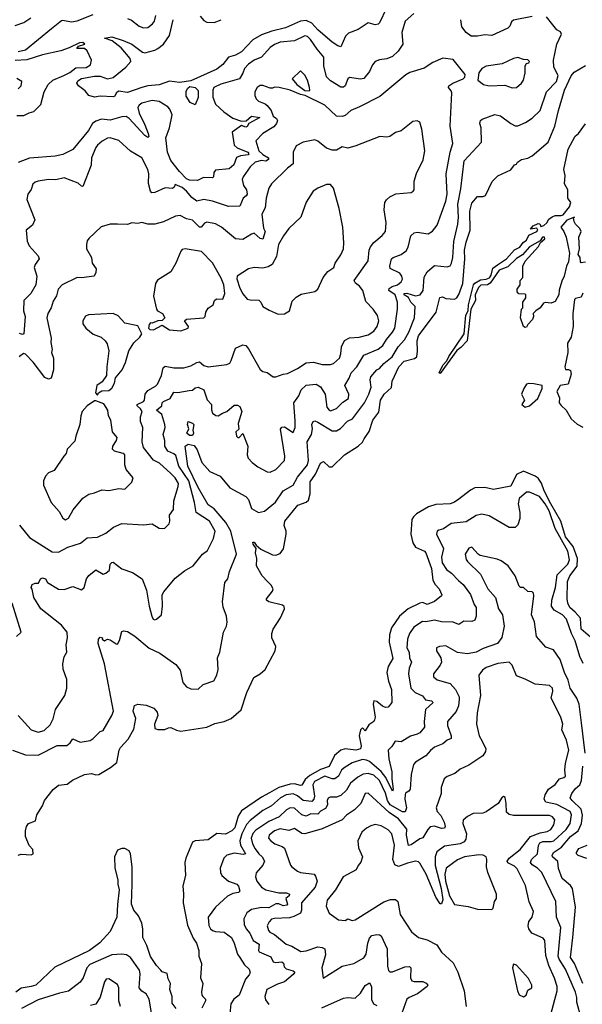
# Model space of a CAD drawing. Extents: x 1690054 to 1842981, y 782881 to 914114.
# Tile 225 of 256: x 1710406 to 1714312, y 872351 to 879185. Entities that reach past the tile are written whole.
import ezdxf

# ---------------------------------------------------------------- set-up
doc = ezdxf.new("R2010")
doc.units = 0

msp = doc.modelspace()

# ---------------------------------------------------------------- linework, layer by layer
at = {"layer": '0CON10XD'}
for points in [[(1712952.2, 879265), (1712905, 879164.2), (1712895, 879154.2), (1712875, 879148.6), (1712825, 879163.3), (1712755, 879116.7), (1712687.9, 879092.1), (1712668.8, 879071.2), (1712635, 878997.5), (1712615, 879002.5), (1712575, 879027.9), (1712475, 879114.1), (1712435, 879159.8), (1712395, 879180.2), (1712355, 879173.8), (1712250.5, 879129.5), (1712155.8, 879104.2), (1712085, 879080), (1712023.6, 879045), (1711945, 878961.9), (1711905, 878938.8), (1711854.8, 878925.2), (1711817.3, 878875), (1711775, 878841.2), (1711595, 878760.4), (1711515, 878750), (1711445, 878757.3), (1711373.6, 878733.6), (1711295.8, 878725.8), (1711255, 878715.3), (1711155, 878679.8), (1711092, 878688), (1711075, 878675.6), (1711066.2, 878655), (1711055, 878650.5), (1710965, 878654.7), (1710925, 878647.6), (1710885, 878659.8), (1710860, 878690), (1710815, 878726.1), (1710802.9, 878745), (1710810.2, 878759.8), (1710835, 878776.7), (1710925, 878793.4), (1710965, 878793.9), (1711015, 878775.2), (1711055, 878782.5), (1711143.6, 878856.4), (1711178.3, 878895), (1711172.2, 878915), (1711110.6, 878990.6), (1711048.4, 879038.4), (1710994.3, 879055.7), (1711045, 879065.3), (1711125, 879040.4), (1711185, 879014.4), (1711258.6, 878958.6), (1711275, 878955.6), (1711345, 878973.2), (1711365, 878984.2), (1711405, 879015.4), (1711445.4, 879075), (1711470.8, 879185)], [(1710375, 879143.5), (1710433.9, 879166.1), (1710482.7, 879197.3)], [(1713143.1, 879226.9), (1713082.9, 879175), (1713059.4, 879095), (1713065.5, 879015), (1713032.9, 878967.1), (1712995, 878928.8), (1712955, 878912.3), (1712903.5, 878906.5), (1712875, 878894.2), (1712855, 878872), (1712834.7, 878825.3), (1712795, 878776.9), (1712772.8, 878772.8), (1712695, 878782.5), (1712685, 878773.8), (1712664.7, 878725.3), (1712655, 878716.5), (1712635, 878715.5), (1712565, 878760.8), (1712535, 878789.3), (1712516.8, 878865), (1712517.3, 878925), (1712470.3, 878980.3), (1712425, 879047.7), (1712405, 879067.9), (1712385, 879073.6), (1712315, 879038.8), (1712215, 879028.1), (1712175, 879012.8), (1712145, 878991.5), (1712085, 878925.5), (1712035, 878903.2), (1711994.8, 878875.2), (1711967.8, 878845), (1711956.1, 878813.9), (1711931.1, 878775), (1711802.4, 878737.6), (1711754.6, 878715), (1711747.1, 878695), (1711747.2, 878647.2), (1711765, 878597.5), (1711824.4, 878545), (1711885, 878500.4), (1711945, 878480), (1711977.8, 878482.2), (1712015, 878516), (1712073.3, 878505), (1711996.4, 878463.6), (1711985, 878442.7), (1711975, 878437.8), (1711945, 878451.6), (1711880.4, 878405), (1711894.4, 878314.4), (1711915.4, 878295), (1711989.7, 878265), (1711996.4, 878255), (1711993.3, 878246.7), (1711939.9, 878240.1), (1711912.2, 878227.8), (1711893.5, 878176.5), (1711860.5, 878149.5), (1711765, 878140.6), (1711754.7, 878125.3), (1711752.5, 878095), (1711745, 878087.5), (1711681.1, 878088.9), (1711641.2, 878068.8), (1711585, 878070), (1711565, 878080.4), (1711515, 878130.7), (1711455, 878207.6), (1711431.3, 878265), (1711421.3, 878365), (1711447, 878435), (1711463.6, 878525), (1711449, 878565), (1711435, 878580.6), (1711375, 878618), (1711325, 878623.6), (1711255, 878604.6), (1711235, 878591.1), (1711225.4, 878575), (1711236, 878535), (1711275.3, 878455.3), (1711297.3, 878395), (1711301.4, 878375), (1711295, 878367.5), (1711275, 878380.4), (1711165, 878499.5), (1711145, 878512.6), (1711115, 878511.6), (1711035, 878487.3), (1710974.4, 878494.4), (1710935, 878480.8), (1710910.4, 878465), (1710883.4, 878415), (1710775, 878283.5), (1710705, 878248.2), (1710653.2, 878236.8), (1710475, 878223.4), (1710395, 878194.2)], [(1710395, 878963.6), (1710445, 878975.5), (1710627.2, 879122.8), (1710695, 879178.8), (1710705, 879182.1), (1710765, 879169.1), (1710805, 879177.5), (1710915, 879221.8)], [(1711155, 879192.5), (1711181.3, 879181.3), (1711235, 879140), (1711265, 879128.5), (1711295, 879131.1), (1711327.3, 879155), (1711341.5, 879175), (1711352, 879215)], [(1711658.8, 879208.8), (1711685, 879178.2), (1711705, 879168), (1711755, 879166.4), (1711805.6, 879185)], [(1713965, 879208.1), (1713835, 879181.1), (1713821.1, 879168.9), (1713809.2, 879140.8), (1713795, 879125.7), (1713685, 879074.5), (1713635, 879080.5), (1713585, 879070.6), (1713541.3, 879071.3), (1713506, 879096), (1713475.6, 879135), (1713470, 879185)], [(1714108.1, 879148.1), (1714063.3, 879205)], [(1710356.7, 874115), (1710445, 874083.1), (1710535, 874080), (1710665, 874146.8), (1710732.6, 874147.4), (1710755.8, 874165), (1710775, 874194.4), (1710825, 874170.8), (1710895, 874182.5), (1710916.9, 874195), (1710963.8, 874245), (1710985, 874252.5), (1711046.1, 874355), (1711056.2, 874385), (1710995.3, 874715), (1710951.1, 874855), (1710953.8, 874886.2), (1710965, 874898.8), (1710980, 874895), (1710977.5, 874885), (1710995, 874873.8), (1711016.1, 874886.1), (1711035, 874881.4), (1711075, 874852), (1711085, 874851.2), (1711098.6, 874875), (1711115, 874937.5), (1711126.4, 874943.6), (1711155, 874938.6), (1711205, 874906.7), (1711305, 874823.1), (1711378.4, 874788.4), (1711490.5, 874710.5), (1711519.1, 874669.1), (1711538.9, 874585), (1711565, 874554.2), (1711595, 874540), (1711645, 874539.2), (1711680.3, 874569.7), (1711753, 874597), (1711774.2, 874635), (1711784.2, 874675), (1711778.9, 874755), (1711795.6, 874795), (1711820, 874935), (1711840.8, 874975), (1711846.8, 875003.2), (1711841.9, 875045), (1711817.6, 875107.6), (1711813.1, 875145), (1711830.9, 875279.1), (1711850.8, 875305), (1711862.5, 875355), (1711911.3, 875475), (1711871.9, 875635), (1711836.9, 875695), (1711785, 875758.7), (1711755, 875790.7), (1711715, 875817.9), (1711645, 875938.8), (1711572.7, 876085), (1711555.8, 876225), (1711575, 876239.8), (1711618.4, 876228.4), (1711639.1, 876199.1), (1711671.3, 876111.3), (1711725, 876050), (1711797.4, 876017.4), (1711865, 875935.7), (1711975.6, 875875.6), (1711994, 875855), (1712015, 875792), (1712065, 875763.8), (1712105.5, 875774.5), (1712183, 875837), (1712235.8, 875915), (1712304.8, 875955.2), (1712335, 876008.8), (1712404.1, 876095.9), (1712411.3, 876125), (1712401.8, 876255), (1712433.1, 876305), (1712438.9, 876345), (1712434.6, 876375.4), (1712443.6, 876396.4), (1712455, 876400), (1712475, 876391.5), (1712575, 876330.3), (1712605, 876331.8), (1712633.5, 876346.5), (1712681, 876399), (1712716.5, 876415), (1712800.9, 876525), (1712830, 876585), (1712845.9, 876635), (1712839.7, 876685), (1712843.3, 876706.7), (1712886.2, 876753.8), (1712905, 876764.8), (1712935, 876799.3), (1712992.8, 876845), (1713034.7, 876915), (1713077.3, 876962.7), (1713107.1, 877015), (1713147.2, 877115), (1713152.1, 877195), (1713121, 877225), (1713106, 877256), (1713076.4, 877275), (1713074.6, 877285.4), (1713093.5, 877286.5), (1713155, 877268.4), (1713187.1, 877275), (1713207.9, 877305), (1713215, 877397.5), (1713235, 877434.2), (1713285, 877478.2), (1713375, 877468.9), (1713395, 877477.5), (1713404.1, 877495.9), (1713412.3, 877535), (1713419.4, 877645), (1713449, 877765), (1713453.4, 877815), (1713447.2, 877905), (1713469.1, 878010.9), (1713493.1, 878205), (1713612.2, 878335), (1713610, 878435), (1713601.2, 878465), (1713606.2, 878485), (1713617.5, 878495), (1713705, 878525.7), (1713745, 878516.5), (1713815, 878463.6), (1713845, 878448.8), (1713865, 878449.3), (1713918.2, 878471.8), (1713965, 878500.5), (1714019.5, 878555), (1714064.7, 878685), (1714133.1, 878755), (1714145, 878796.7), (1714115.2, 878855), (1714111.8, 878905), (1714135.4, 879014.6), (1714168, 879085), (1714161.7, 879101.7), (1714135, 879115.6), (1714108.1, 879148.1)], [(1710385, 878520), (1710435, 878519.4), (1710471.3, 878538.7), (1710505, 878548.1), (1710553.4, 878596.6), (1710575.8, 878685), (1710604.1, 878735.9), (1710635, 878765.3), (1710711.7, 878798.3), (1710755, 878819.1), (1710795, 878850.5), (1710868.1, 878851.9), (1710897.3, 878872.7), (1710904.3, 878905), (1710875, 878968.5), (1710855, 878986), (1710802.5, 878985), (1710815, 879000), (1710857.5, 879015), (1710845, 879026.9), (1710820, 879025), (1710750.3, 878989.7), (1710690.9, 878969.1), (1710565, 878941.1), (1710455, 878906.5), (1710375, 878902.6)], [(1710394.2, 874355), (1710485, 874256.8), (1710535, 874240), (1710575, 874252.3), (1710618.3, 874291.7), (1710638.1, 874331.9), (1710653.7, 874396.3), (1710718.8, 874495), (1710733.8, 874545), (1710733.8, 874605), (1710707.3, 874677.3), (1710704.2, 874714.2), (1710715, 874763.3), (1710734.2, 874795), (1710727.5, 874845), (1710738.8, 874895), (1710736.5, 874935), (1710695, 874983.6), (1710552.3, 875095), (1710503.3, 875175), (1710492.1, 875232.1), (1710486, 875245), (1710492, 875265), (1710513, 875273), (1710537, 875273), (1710551.2, 875305), (1710565, 875312), (1710585.7, 875305), (1710598.3, 875278.3), (1710675, 875233.5), (1710715, 875229.4), (1710775, 875250), (1710835, 875227.3), (1710854, 875245), (1710869.1, 875305), (1710885, 875327.5), (1710935, 875365.8), (1710985, 875337.5), (1711005, 875342.5), (1711030, 875365), (1711035, 875406.2), (1711045, 875418.6), (1711055, 875420), (1711115, 875373.1), (1711188.9, 875348.9), (1711256.7, 875305), (1711286.7, 875225), (1711304.1, 875114.1), (1711322.2, 875045), (1711333.3, 875025), (1711345, 875020), (1711356.8, 875023.2), (1711390, 875055), (1711397.5, 875115), (1711396.1, 875193.9), (1711405.8, 875214.2), (1711485, 875308), (1711550.9, 875359.1), (1711610, 875395), (1711675.4, 875474.6), (1711710, 875500), (1711752, 875585), (1711763.2, 875635), (1711723.6, 875705), (1711631.2, 875765), (1711619.1, 875835), (1711579.6, 875985), (1711511.7, 876085), (1711489.1, 876159.1), (1711475, 876172.7), (1711435, 876190.9), (1711413.6, 876225), (1711414.6, 876265), (1711402.5, 876305), (1711416.4, 876355), (1711414.6, 876375), (1711393.7, 876445), (1711355.7, 876475), (1711392.9, 876505), (1711395.4, 876525), (1711403.9, 876535), (1711450.9, 876555), (1711475, 876600), (1711505, 876597.5), (1711581.4, 876611.4), (1711605, 876614.6), (1711625, 876628.7), (1711645, 876633.3), (1711683.3, 876615), (1711707.2, 876547.2), (1711737.1, 876515), (1711737.3, 876477.3), (1711744.4, 876455), (1711768.2, 876438.2), (1711785, 876435.5), (1711815, 876454.6), (1711845, 876464.7), (1711895, 876510), (1711918.5, 876508.5), (1711935, 876500), (1711947.8, 876465), (1711923.1, 876383.1), (1711926.7, 876343.3), (1711906.7, 876325), (1711911.9, 876295), (1711920, 876285), (1711930, 876285), (1711955, 876312.5), (1711990.5, 876225), (1711986.2, 876165), (1711992.4, 876142.4), (1712020.8, 876110.8), (1712060.4, 876080.4), (1712125, 876047.9), (1712145, 876045.5), (1712185, 876063.5), (1712243.5, 876125), (1712246.4, 876155), (1712217.1, 876342.9), (1712225, 876356), (1712245, 876358), (1712305, 876320), (1712318.8, 876355), (1712318.5, 876401.5), (1712310.4, 876525), (1712344.6, 876575), (1712361.2, 876615), (1712395, 876647.7), (1712465, 876655.6), (1712495, 876636.9), (1712526.9, 876585), (1712539.5, 876495), (1712554.2, 876475), (1712565, 876470), (1712605, 876485.6), (1712649.1, 876530.9), (1712688.2, 876555), (1712691.5, 876585), (1712662.5, 876645), (1712693.6, 876696.4), (1712707.5, 876735), (1712746.8, 876775), (1712795, 876855.4), (1712895, 876898.8), (1712927.5, 876922.5), (1712951.8, 876965), (1712994.5, 877015.5), (1713011.6, 877045), (1713030, 877175), (1713029.3, 877225), (1713011.8, 877275), (1712969.6, 877305), (1712970.5, 877319.5), (1712992.1, 877332.1), (1713030, 877345), (1713055.6, 877365), (1713064.5, 877385), (1713059.5, 877405), (1713044.4, 877425), (1712978.9, 877458.9), (1712975.5, 877475), (1712988.6, 877525), (1712998.8, 877535), (1713055.7, 877554.3), (1713089.4, 877580.6), (1713103.1, 877605), (1713121.1, 877685), (1713144, 877705), (1713165, 877710), (1713242.2, 877697.8), (1713273, 877717), (1713305, 877758.8), (1713365, 877926.2), (1713373.5, 877975), (1713368, 878115), (1713394.3, 878265.7), (1713412.9, 878325), (1713394.7, 878445), (1713407, 878677), (1713402.2, 878692.2), (1713382.5, 878715), (1713386.2, 878725), (1713413.8, 878745), (1713486.2, 878775), (1713496.7, 878785), (1713500, 878805), (1713415, 878908), (1713345, 878916.7), (1713275, 878888.8), (1713215, 878848.6), (1713115, 878817.5), (1713086.8, 878803.2), (1712907.2, 878652.8), (1712765, 878578.9), (1712704.5, 878555.5), (1712665, 878520), (1712645, 878512.5), (1712605, 878516), (1712525, 878590.5), (1712388.4, 878658.4), (1712354.8, 878664.8), (1712285, 878694.8), (1712206.9, 878713.1), (1712175, 878715.5), (1712160.3, 878709.7)], [(1713825, 878711.4), (1713855, 878714.3), (1713890.8, 878745), (1713903.1, 878765), (1713915.8, 878815), (1713916.2, 878863.8), (1713925, 878880), (1713940, 878885), (1713946.1, 878893.9), (1713935, 878906.7), (1713905, 878907.5), (1713865, 878921.4), (1713835, 878915.4), (1713755, 878878.6), (1713645, 878862.9), (1713615, 878846), (1713593.3, 878815), (1713586, 878765), (1713625.6, 878735.6), (1713665, 878725.6), (1713775, 878731.1), (1713825, 878711.4)], [(1710395, 873386.7), (1710415, 873393.8), (1710485, 873387.5), (1710500, 873395), (1710496.7, 873425), (1710472.7, 873452.7), (1710446.2, 873515), (1710446.2, 873555), (1710454.1, 873585.9), (1710467.5, 873605), (1710516, 873624), (1710524.2, 873665.8), (1710565, 873727.5), (1710578, 873765), (1710638.2, 873841.8), (1710675, 873872.2), (1710735, 873878), (1710772.8, 873907.2), (1710855, 873946.9), (1710905, 873952.5), (1710935, 873944.3), (1710955, 873945.7), (1711036.2, 873995), (1711079.8, 874030.2), (1711095.9, 874114.1), (1711105.8, 874134.2), (1711158, 874192), (1711199.3, 874260.7), (1711212.9, 874335), (1711193.5, 874385), (1711204.1, 874425.9), (1711225, 874433.3), (1711285, 874426.9), (1711336.3, 874406.3), (1711359.3, 874379.3), (1711365.4, 874355.4), (1711342.9, 874295), (1711345, 874266.2), (1711365, 874258.1), (1711412.7, 874257.3), (1711440, 874270), (1711455, 874271.9), (1711495, 874252.7), (1711525, 874246.3), (1711705, 874274.1), (1711760.9, 874299.1), (1711825, 874313.5), (1711875, 874334.5), (1711942.9, 874395), (1711982.9, 874515), (1712031.7, 874618.3), (1712076.2, 874645), (1712111.2, 874675), (1712180.6, 874805), (1712184.4, 874835), (1712157.1, 874895), (1712155.6, 874925), (1712166.7, 874955), (1712216.5, 875033.5), (1712244.2, 875095), (1712242, 875112), (1712231.2, 875121.2), (1712136.7, 875145), (1712118.8, 875155), (1712118.8, 875165), (1712161.5, 875218.5), (1712166.4, 875235), (1712151.2, 875261.2), (1712126.9, 875285), (1712090.5, 875325), (1712049.4, 875395), (1712052.9, 875445), (1712042.5, 875485), (1712046.7, 875515), (1712026.7, 875545), (1712025, 875557.5), (1712035, 875558.8), (1712047.7, 875537.7), (1712080.9, 875510.9), (1712160.4, 875470.4), (1712185, 875467.3), (1712215, 875478.9), (1712236.6, 875513.4), (1712255.7, 875615), (1712256.4, 875635), (1712242, 875675), (1712246.8, 875703.2), (1712336.2, 875815), (1712394.1, 875835.9), (1712410.5, 875849.5), (1712422.1, 875895), (1712423.1, 875976.9), (1712459.4, 876030.6), (1712495, 876107.1), (1712515, 876117.8), (1712555, 876081.5), (1712575, 876081.8), (1712660.9, 876165), (1712755.3, 876224.7), (1712786.5, 876253.5), (1712798.2, 876275), (1712832.2, 876327.8), (1712858.5, 876405), (1712899.4, 876460.6), (1712910.7, 876545), (1712935.4, 876585), (1712987.1, 876632.9), (1712992.1, 876675), (1713038.8, 876775), (1713075, 876815.8), (1713147.3, 876832.7), (1713163.3, 876845), (1713168.6, 876885), (1713166.2, 876955), (1713175, 876991.1), (1713297.1, 877155), (1713324.2, 877255.8), (1713341.8, 877261.8), (1713365, 877250.5), (1713425, 877244.5), (1713442.2, 877255), (1713455, 877276.9), (1713483.5, 877355), (1713497.1, 877525), (1713494.8, 877585), (1713505, 877640.8), (1713532.6, 877725), (1713531.3, 877855), (1713545, 877912.2), (1713585, 877957.1), (1713625, 877958.1), (1713639.2, 877965), (1713687.4, 878062.6), (1713725, 878100), (1713815, 878143.3), (1713841.7, 878178.3), (1713855, 878182.5), (1713862.5, 878195), (1713890, 878215), (1713935, 878224.2), (1713965, 878240), (1714075, 878334), (1714122.7, 878445), (1714147.3, 878555), (1714188.7, 878695), (1714235.6, 878795), (1714255, 878820.8), (1714335, 878866.2)], [(1712415, 878690), (1712420, 878695), (1712418.8, 878715), (1712404, 878765), (1712385, 878800), (1712355, 878830), (1712297.5, 878775), (1712330, 878735), (1712385, 878694.4), (1712415, 878690)], [(1710395, 878704.3), (1710415.8, 878725), (1710420, 878755), (1710386.5, 878776.5)], [(1712160.3, 878709.7), (1712145, 878708.6), (1712095, 878727.7), (1712075, 878728.8), (1712054.3, 878715), (1712038.1, 878685), (1712038.3, 878658.3), (1712048, 878635), (1712065, 878618.6), (1712111.2, 878601.2), (1712125, 878588.8), (1712150.8, 878555), (1712166, 878515), (1712189.1, 878499.1), (1712195.5, 878485), (1712188.8, 878465), (1712169.9, 878440.1), (1712095, 878394.4), (1712044.4, 878345), (1712066.4, 878275), (1712095, 878248.4), (1712134.5, 878225), (1712132.5, 878215), (1712115, 878202.5), (1712085, 878206.6), (1712040.5, 878195), (1712005, 878163.5), (1711957.5, 878095), (1711950, 878075), (1711960.7, 878035), (1711979.7, 878005), (1711984.5, 877975), (1711978.1, 877961.9), (1711957.2, 877945), (1711935, 877890.8), (1711855, 877887.3), (1711745, 877925.4), (1711685, 877936.8), (1711635, 877925.5), (1711600.7, 877950.7), (1711564.4, 877994.4), (1711535, 878019.3), (1711485, 878041.2), (1711477.5, 878022.5), (1711466.1, 878013.9), (1711415, 878018.9), (1711345, 877984.4), (1711324.1, 877984.1), (1711314.7, 877995), (1711299.1, 878049.1), (1711301.9, 878115), (1711296.5, 878145), (1711255, 878226.2), (1711175, 878272.5), (1711095, 878345.6), (1711035, 878365.5), (1711015, 878362.1), (1710978.1, 878341.9), (1710946.5, 878315), (1710935, 878297.1), (1710905.4, 878225), (1710902.9, 878175), (1710845, 878026.7), (1710835, 878028.8), (1710810.7, 878050.7), (1710715, 878087.6), (1710656.5, 878073.5), (1710605, 878075.5), (1710535, 878063.3), (1710513.3, 878056.7), (1710496.5, 878043.5), (1710485, 878005.7), (1710462.8, 877975), (1710456.5, 877936.5), (1710511.1, 877795), (1710495, 877758.6), (1710450, 877725), (1710456.8, 877646.8), (1710472.5, 877615), (1710534, 877545), (1710542, 877525), (1710513.1, 877485), (1710506.7, 877465), (1710525.4, 877405), (1710516.9, 877345), (1710482, 877285), (1710434.3, 877235), (1710431.1, 877165), (1710444.3, 877125), (1710435.5, 877004.5), (1710425, 876998.9), (1710405, 877007.9)], [(1711625, 878594.4), (1711590.4, 878610.4), (1711560.9, 878655), (1711562.6, 878687.4), (1711571.9, 878708.1), (1711588.2, 878721.8), (1711625, 878715.3), (1711643.9, 878693.9), (1711645.2, 878645), (1711625, 878594.4)], [(1710405, 875677.1), (1710475, 875591.1), (1710594.5, 875514.5), (1710631.7, 875491.7), (1710675, 875490), (1710741.2, 875525), (1710828.8, 875551.2), (1710875, 875588.9), (1710945, 875594.4), (1711005, 875620), (1711056.8, 875663.2), (1711115, 875688.6), (1711265, 875678.1), (1711325, 875685.6), (1711375, 875656.2), (1711395, 875653.3), (1711413.6, 875656.4), (1711444.1, 875685.9), (1711449.2, 875705), (1711446, 875745), (1711474.2, 875785.8), (1711475.7, 875845), (1711506.8, 875945), (1711508, 875965), (1711485, 876004.5), (1711455, 876036), (1711376.6, 876106.6), (1711335, 876128.5), (1711264.6, 876215), (1711255.4, 876255), (1711260, 876355), (1711244.6, 876395), (1711245, 876428), (1711256.2, 876465), (1711244.6, 876485), (1711220.4, 876505), (1711221.8, 876515), (1711265.5, 876535), (1711272.1, 876545), (1711277.9, 876585), (1711295, 876611.5), (1711349.5, 876640.5), (1711363.5, 876655), (1711390.9, 876715), (1711402.4, 876767.6), (1711415, 876780.4), (1711475, 876767.9), (1711545, 876769.4), (1711595, 876782.2), (1711635, 876805.5), (1711655, 876810), (1711685.3, 876785.3), (1711715, 876774.5), (1711845, 876792), (1711865, 876802), (1711875, 876818.8), (1711904.6, 876905.4), (1711955, 876929.2), (1711975, 876924.2), (1711995, 876900), (1712075, 876757.5), (1712095, 876742), (1712125, 876735.8), (1712165, 876705.7), (1712185, 876705.7), (1712234.6, 876725.4), (1712265, 876730), (1712335, 876764.5), (1712396, 876804), (1712445, 876807.5), (1712505, 876792.2), (1712565, 876791.8), (1712585, 876798.8), (1712626.7, 876835), (1712636.2, 876865), (1712640, 876915), (1712661.4, 876958.6), (1712695, 876976.2), (1712762.2, 876982.2), (1712825, 876997.7), (1712865, 877023.8), (1712887.3, 877055), (1712899.3, 877095), (1712890.9, 877130.9), (1712860.5, 877175), (1712808.2, 877228.2), (1712788.6, 877305), (1712765, 877334.3), (1712736.6, 877356.6), (1712729.2, 877375), (1712825, 877512), (1712832.5, 877585), (1712841.7, 877608.3), (1712865, 877638.5), (1712923.6, 877686.4), (1712945.3, 877714.7), (1712949.4, 877775), (1712936.9, 877865), (1712941.9, 877915), (1712952.9, 877935), (1712975, 877955.7), (1713017.3, 877977.3), (1713125, 877986.2), (1713138.8, 877995), (1713145.8, 878005), (1713145.7, 878065), (1713161.7, 878118.3), (1713208, 878212), (1713218.9, 878275), (1713198, 878425), (1713183.8, 878473.8), (1713165, 878483.8), (1713135, 878478), (1713055, 878414.2), (1713015, 878402.5), (1712975, 878374.4), (1712955, 878368.9), (1712906.6, 878373.4), (1712740.6, 878309.4), (1712685, 878293.6), (1712645, 878302.7), (1712605, 878279.6), (1712575, 878280), (1712535, 878293.3), (1712475, 878342.5), (1712455, 878350.8), (1712374.2, 878335.8), (1712325, 878310), (1712305.6, 878264.4), (1712304.4, 878185), (1712265.3, 878154.7), (1712154.7, 878045.3), (1712136.4, 878015), (1712117.8, 877945), (1712111.2, 877878.8), (1712086, 877835), (1712097.6, 877737.6), (1712110.3, 877715), (1712095, 877662.5), (1712075, 877667.1), (1712035, 877702.1), (1712015, 877696.7), (1711955, 877660), (1711905, 877664.4), (1711806, 877746), (1711765, 877767.8), (1711705, 877780), (1711688.3, 877771.7), (1711666.7, 877745), (1711655, 877745.8), (1711605, 877793.9), (1711565, 877802.2), (1711520, 877825), (1711488.7, 877821.3), (1711405, 877781.4), (1711344.4, 877765.6), (1711295, 877765.5), (1711255, 877776.9), (1711225, 877770), (1711185, 877774.4), (1711155, 877762.7), (1711084.4, 877765.6), (1711035, 877766.4), (1710971.7, 877748.3), (1710885, 877666.2), (1710875, 877650), (1710868.6, 877625), (1710870, 877595), (1710903.8, 877535), (1710908.8, 877495), (1710936, 877455), (1710935, 877430), (1710922.5, 877405), (1710835, 877392.9), (1710805, 877396.2), (1710700, 877345), (1710673.1, 877315), (1710662, 877268), (1710638.3, 877231.7), (1710623.3, 877185), (1710600.6, 877145), (1710593.5, 877115), (1710623.6, 876975), (1710622.2, 876945), (1710631.9, 876895), (1710627.5, 876875), (1710641.1, 876835), (1710641.3, 876755), (1710625, 876695.7), (1710605, 876689.5), (1710581.2, 876701.2), (1710499, 876809), (1710445, 876862.9), (1710435, 876867.1), (1710415, 876857.1), (1710401.9, 876845)], [(1714335, 877502.5), (1714305, 877496.7), (1714298.8, 877505), (1714297.1, 877535), (1714282.5, 877555), (1714293.3, 877595), (1714288.1, 877675), (1714304.3, 877715), (1714295.8, 877735.8), (1714265.8, 877765), (1714255.8, 877785), (1714251.7, 877808.3), (1714257.5, 877815), (1714205, 877792.7), (1714163.3, 877745), (1714183.7, 877713.7), (1714199.7, 877675), (1714223.6, 877565), (1714216.4, 877505), (1714202.7, 877475), (1714186.9, 877405), (1714169.8, 877370.2), (1714152.5, 877307.5), (1714150, 877275), (1714125, 877228), (1714095, 877216.7), (1714055, 877222.5), (1714043.6, 877216.4), (1714020, 877185), (1713990, 877165), (1713970, 877145), (1713972.5, 877125), (1713966.7, 877105), (1713935, 877070), (1713925, 877050), (1713915, 877047.5), (1713903.3, 877055), (1713882.5, 877115), (1713890, 877175), (1713900, 877185), (1713900, 877225), (1713920, 877255), (1713920, 877275), (1713915, 877280), (1713871.7, 877281.7), (1713860, 877295), (1713860, 877315), (1713880, 877345), (1713880, 877375), (1713900, 877395), (1713900, 877475), (1713915, 877510), (1714009.3, 877610.7), (1714021.7, 877638.3), (1714052.5, 877665), (1714050, 877675), (1714035, 877676), (1714020, 877650), (1713945, 877607.3), (1713898.2, 877551.8), (1713855, 877526.5), (1713795, 877470), (1713734.7, 877445.3), (1713672.7, 877357.3), (1713655, 877343.5), (1713608.8, 877341.2), (1713591.5, 877325), (1713569.2, 877275), (1713571.5, 877235), (1713539.1, 877175), (1713513.9, 876956.1), (1713469.5, 876910.5), (1713440.2, 876889.8), (1713325, 876728.8), (1713318.8, 876735), (1713343, 876787), (1713371.8, 876818.2), (1713385, 876847.5), (1713492.3, 877005), (1713503.2, 877135), (1713520.4, 877165), (1713522.6, 877205), (1713557.5, 877345), (1713565, 877357.3), (1713605, 877379.5), (1713645, 877382.9), (1713667.8, 877392.2), (1713679.2, 877410.8), (1713690.7, 877459.3), (1713724.2, 877484.2), (1713785.7, 877525), (1713841.7, 877588.3), (1713877.5, 877605), (1713901.1, 877638.9), (1713923.8, 877655), (1713940.7, 877689.3), (1713996.2, 877715), (1714002.5, 877725), (1713997.5, 877737.5), (1713951.7, 877731.7), (1713970, 877755), (1714005, 877770), (1714018.3, 877768.3), (1714025, 877750), (1714045, 877757.5), (1714066.7, 877775), (1714080.7, 877799.3), (1714103.9, 877816.1), (1714124.4, 877825.6), (1714165, 877824.8), (1714179.6, 877830.4), (1714224.2, 877885), (1714233.3, 877915), (1714211.2, 877945), (1714211.1, 878005), (1714189.4, 878045), (1714193.9, 878103.9), (1714183.1, 878145), (1714215, 878286.2), (1714262.7, 878377.3), (1714285.8, 878394.2), (1714335, 878462)], [(1712201.3, 877141.3), (1712245, 877143.8), (1712279.4, 877165), (1712297.6, 877232.4), (1712325, 877260), (1712360.3, 877279.7), (1712455, 877297.5), (1712476.3, 877313.7), (1712512.9, 877395), (1712545, 877437.5), (1712587.5, 877465), (1712595.7, 877495), (1712636.5, 877553.5), (1712653.8, 877595), (1712657.3, 877635), (1712650.7, 877745), (1712624.7, 877875), (1712585, 878016.2), (1712565, 878042), (1712535, 878040), (1712475, 878015.7), (1712443.8, 877995), (1712395, 877917.5), (1712357.3, 877815), (1712274.5, 877735.5), (1712237.5, 877685), (1712203.6, 877623.6), (1712189.2, 877540.8), (1712159.2, 877485), (1712131.1, 877468.9), (1712095, 877459.5), (1712035, 877465.5), (1711993.8, 877456.2), (1711916, 877405), (1711913.1, 877386.9), (1711935, 877321.2), (1711955, 877282.2), (1711985, 877245.8), (1712005, 877239.5), (1712067.3, 877237.3), (1712080.8, 877225), (1712094.5, 877194.5), (1712138.2, 877168.2), (1712201.3, 877141.3)], [(1711525, 877024.4), (1711576.7, 877045), (1711577.5, 877055), (1711550, 877095), (1711565, 877105.7), (1711684.6, 877115.4), (1711694.3, 877125), (1711699.2, 877155), (1711715, 877183.8), (1711748.8, 877205), (1711758.8, 877235), (1711773, 877247), (1711815.5, 877244.5), (1711829.1, 877285), (1711822.3, 877345), (1711805, 877390.9), (1711745, 877496.7), (1711668.8, 877575), (1711555, 877594.3), (1711535, 877588.9), (1711525, 877577.5), (1711490.9, 877495), (1711454.2, 877435), (1711362.9, 877377.1), (1711348, 877355), (1711335.8, 877265), (1711356.2, 877175), (1711362.5, 877165), (1711398, 877145), (1711412.5, 877115), (1711395, 877097.5), (1711365, 877093.8), (1711325, 877077.5), (1711315, 877080), (1711305, 877070), (1711300, 877045), (1711310, 877035), (1711335, 877032), (1711395, 877064), (1711445, 877032), (1711525, 877024.4)], [(1714315, 877287.9), (1714305, 877260), (1714265, 877250.8), (1714257.6, 877242.4), (1714246.3, 877143.7), (1714249.2, 877055), (1714235, 876981.2), (1714209.1, 876940.9), (1714212.4, 876875), (1714190, 876775), (1714195, 876756.2), (1714216.7, 876756.7), (1714229.5, 876749.5), (1714234.2, 876725), (1714214.3, 876655.7), (1714158, 876645), (1714136, 876605), (1714155, 876560), (1714152, 876525), (1714165, 876506), (1714201.4, 876475), (1714235.5, 876415)], [(1710945, 876580), (1710952.5, 876595), (1710975, 876608.8), (1711025, 876611.2), (1711045, 876626.7), (1711065, 876662.5), (1711071.4, 876698.6), (1711118.1, 876755), (1711139.5, 876805), (1711163, 876887), (1711197.7, 876942.3), (1711239.7, 876980.3), (1711253.3, 877005), (1711225, 877060), (1711135, 877077.5), (1711089.1, 877129.1), (1711055, 877145.8), (1710883.8, 877136.2), (1710863.4, 877126.6), (1710844.2, 877095), (1710844.2, 877075), (1710865, 877044.2), (1710915, 877002.9), (1710970.9, 876980.9), (1711000, 876955), (1711013.3, 876935), (1711025.9, 876885.9), (1711010.6, 876775), (1711008.8, 876715), (1710978.3, 876671.7), (1710941.4, 876645), (1710933.3, 876595), (1710945, 876580)], [(1713915, 876496.7), (1713945, 876504), (1714003.7, 876556.3), (1714034, 876625), (1714032.5, 876645), (1713975, 876658.1), (1713940.6, 876659.4), (1713925.8, 876654.2), (1713906, 876625), (1713890.8, 876585), (1713912, 876545), (1713892, 876515), (1713915, 876496.7)], [(1710725, 875712.9), (1710745, 875726.2), (1710777, 875783), (1710845, 875864), (1710885, 875892), (1710925, 875900.6), (1710975, 875922.1), (1711025, 875918.2), (1711095, 875930), (1711135, 875926.4), (1711184.4, 875975), (1711193.1, 876005), (1711145, 876064), (1711136.9, 876095), (1711136.1, 876165), (1711125, 876173.3), (1711065, 876191.1), (1711050, 876205), (1711051.4, 876225), (1711077.8, 876265), (1711081.9, 876285), (1711050.8, 876325), (1711038.2, 876405), (1711022.2, 876435), (1711018.1, 876475), (1710989.1, 876519.1), (1710935, 876540), (1710925, 876540), (1710875, 876503.8), (1710840, 876465), (1710830, 876435), (1710824, 876375), (1710794.6, 876295.4), (1710789.7, 876260.3), (1710736.2, 876205), (1710728, 876175), (1710712, 876155), (1710645, 876056), (1710605, 876038.8), (1710584.2, 876015.8), (1710571.2, 875985), (1710570, 875955), (1710625, 875833.3), (1710680.3, 875770.3), (1710705, 875726), (1710725, 875712.9)], [(1711585, 876299.1), (1711567.1, 876315), (1711580.8, 876345), (1711570.8, 876375), (1711575, 876396.2), (1711606.7, 876385), (1711615.5, 876375.5), (1711608.6, 876335), (1711612.9, 876315), (1711605, 876300), (1711585, 876299.1)], [(1714235.5, 876415), (1714277.6, 876377.6), (1714315.9, 876355.9)], [(1714386, 874886), (1714303.7, 874953.7), (1714300.5, 875030.5), (1714263.1, 875073.1), (1714226.8, 875105), (1714211.1, 875135), (1714206.1, 875166.1), (1714209.6, 875285), (1714224.8, 875325), (1714277.7, 875392.3), (1714279.7, 875445), (1714247.8, 875527.8), (1714196.4, 875595), (1714163.5, 875705), (1714093.2, 875825), (1714048, 875915), (1714029.2, 875969.2), (1714005, 876002.4), (1713985, 876016.9), (1713905, 876050.4), (1713855, 876027.3), (1713815, 875947.5), (1713695, 875924.3), (1713635, 875938.2), (1713565, 875934.7), (1713535, 875919.4), (1713455, 875856.9), (1713424.5, 875835.5), (1713395, 875824.3), (1713295, 875819.7), (1713245, 875802.9), (1713160.8, 875755), (1713139.7, 875735), (1713129.6, 875715), (1713121.1, 875615), (1713134.6, 875555), (1713154.8, 875524.8), (1713215.6, 875495.6), (1713225, 875485.6), (1713265.9, 875375), (1713274, 875294), (1713290.4, 875265), (1713317.9, 875235), (1713336.7, 875193.3), (1713334.2, 875185), (1713285, 875147.1), (1713235, 875126.8), (1713205, 875139.3), (1713185, 875135.3), (1713102.9, 875095), (1713042.9, 875045), (1712988.2, 874965), (1712973.2, 874915), (1712970.7, 874865), (1712997.7, 874752.3), (1712963.7, 874695), (1712955.3, 874655), (1712966.7, 874595), (1712988.4, 874535), (1712990.8, 874445), (1712965, 874413.8), (1712945, 874410.8), (1712925, 874419.4), (1712885, 874452.9), (1712865, 874457.5), (1712861.2, 874435), (1712873.4, 874345), (1712870.3, 874325), (1712864.5, 874315), (1712829, 874291), (1712805, 874250), (1712785, 874270), (1712771.5, 874255), (1712763.1, 874215), (1712777.1, 874145), (1712772, 874125), (1712740, 874115), (1712665.9, 874124.1), (1712634.7, 874115.3), (1712592.5, 874077.5), (1712555, 874002.3), (1712495, 873981.5), (1712420.2, 873939.8), (1712387.5, 873912.5), (1712365, 873873.1), (1712355, 873870), (1712315, 873881.8), (1712285, 873879.3), (1712205, 873856.6), (1712140.7, 873819.3), (1712085, 873789.6), (1711945.5, 873694.5), (1711923.2, 873656.8), (1711898.7, 873575), (1711879.2, 873555), (1711835, 873531.9), (1711774.5, 873535.5), (1711715, 873492.5), (1711625, 873485.6), (1711605, 873476.2), (1711560, 873365), (1711553.1, 873335), (1711556, 873245), (1711537.7, 873172.3), (1711543.3, 873115), (1711540, 873055), (1711570.4, 872900.4), (1711610.3, 872810.3), (1711633.9, 872775), (1711650.8, 872725), (1711650.4, 872685), (1711667.1, 872635), (1711661.2, 872535), (1711678.5, 872495), (1711668.8, 872438.8), (1711670, 872415), (1711677.5, 872405), (1711695, 872386.7), (1711695.5, 872375), (1711670, 872325)], [(1714317.2, 874717.2), (1714296.1, 874765), (1714263.6, 874873.6), (1714238.2, 874925), (1714202.7, 875025), (1714175, 875055.3), (1714116.3, 875086.3), (1714098.2, 875115), (1714100.5, 875155), (1714126.7, 875245), (1714138.3, 875331.7), (1714211.3, 875405), (1714222.4, 875435), (1714212.9, 875495), (1714155.7, 875595.7), (1714124.2, 875654.2), (1714082.5, 875775), (1714055, 875824.3), (1714015, 875875.8), (1713945, 875905.9), (1713925, 875904.6), (1713875, 875861.4), (1713866.9, 875825), (1713877.6, 875765), (1713877.8, 875722.2), (1713865, 875680), (1713845, 875659.4), (1713805, 875660), (1713665, 875742.3), (1713615, 875752.7), (1713575, 875743.1), (1713505, 875700.4), (1713402.7, 875687.3), (1713349.1, 875650.9), (1713315, 875642.5), (1713305, 875633.8), (1713300, 875615), (1713348.5, 875515), (1713334.2, 875455), (1713340, 875415), (1713369.9, 875369.9), (1713404.2, 875344.2), (1713452, 875292), (1713485, 875264.5), (1713535.5, 875195), (1713562.5, 875125), (1713576.5, 875105), (1713576.1, 875045), (1713565, 875017.1), (1713545, 875008.8), (1713490.6, 875009.4), (1713455, 874987.9), (1713415, 875004.5), (1713335, 875006.8), (1713285, 875017.9), (1713225, 875005.9), (1713202.1, 875007.9), (1713142.4, 874967.6), (1713113.3, 874925), (1713098.7, 874885), (1713093.2, 874825), (1713110.6, 874795), (1713111.6, 874755), (1713126.6, 874725), (1713110.4, 874685), (1713104.6, 874644.6), (1713122.1, 874545), (1713151.4, 874515), (1713202.6, 874492.6), (1713223.9, 874463.9), (1713265, 874458.4), (1713276.1, 874445), (1713222.7, 874397.3), (1713213.4, 874315), (1713216.2, 874275), (1713185, 874235.6), (1713165, 874225.9), (1713118.5, 874211.5), (1713055, 874172), (1713012.4, 874177.6), (1712989.6, 874140.4), (1712964.5, 874115.5), (1712968.7, 874055), (1712990.5, 873965), (1712988.8, 873915), (1712999.1, 873845), (1712995, 873831.2), (1712949.1, 873925), (1712916.6, 873966.6), (1712835, 874035.9), (1712815, 874046.1), (1712785, 874050.2), (1712715, 874027.3), (1712657.9, 873992.1), (1712641.4, 873975), (1712620.6, 873935), (1712595, 873915.9), (1712575, 873915.8), (1712525, 873935.2), (1712453.4, 873896.6), (1712441.6, 873875), (1712453.1, 873795), (1712447.5, 873775), (1712435, 873759.3), (1712375, 873765.2), (1712335, 873799), (1712305, 873810.9), (1712255, 873805.2), (1712215.7, 873784.3), (1712155, 873727.9), (1712095, 873696.3), (1712005, 873626.8), (1711980.9, 873599.1), (1711947.5, 873535), (1711933.3, 873485), (1711939.6, 873455), (1711973.3, 873395), (1711958.5, 873391.5), (1711895, 873400), (1711843.4, 873386.6), (1711823.6, 873365), (1711798.2, 873295), (1711799.5, 873265), (1711810, 873245), (1711856.5, 873206.5), (1711914.6, 873184.6), (1711925, 873171.2), (1711934.2, 873135.8), (1711925, 873127.5), (1711885, 873120), (1711848.2, 873101.8), (1711764.3, 873025), (1711714.2, 872955), (1711718.6, 872898.6), (1711730.6, 872875), (1711745, 872863.3), (1711765.5, 872855.5), (1711825, 872852.5), (1711875.6, 872815), (1711895, 872776.2), (1711918.3, 872698.3), (1711935, 872676.9), (1711967.1, 872625), (1712000, 872595), (1712005, 872570), (1712000, 872555), (1711974.7, 872525.3), (1711929.2, 872415), (1711892.6, 872387.4), (1711872.7, 872355), (1711864.5, 872284.5)], [(1714333.2, 874095), (1714305.8, 874304.2), (1714291.6, 874435), (1714275.3, 874475), (1714227.1, 874545), (1714215, 874600), (1714188.5, 874655), (1714158, 874745), (1714111.2, 874811.2), (1714059.1, 874829.1), (1713995.4, 874905), (1713980, 875005), (1713958.8, 875055), (1713976.9, 875185), (1713973.3, 875205), (1713965, 875213.3), (1713935, 875216.7), (1713905, 875243.3), (1713884.3, 875244.3), (1713875, 875253.8), (1713845, 875325.7), (1713798.1, 875395), (1713748.9, 875428.9), (1713720.3, 875440.3), (1713604.2, 875465), (1713588.5, 875475), (1713545, 875524.3), (1713525, 875515.8), (1713498.9, 875475), (1713505, 875439.2), (1713515, 875423.3), (1713606.6, 875336.6), (1713655.8, 875235), (1713710, 875175), (1713730.4, 875095), (1713757.9, 875055), (1713770.5, 874975), (1713752.7, 874897.3), (1713722.5, 874855), (1713625, 874820.8), (1713575, 874794.6), (1713515, 874784.5), (1713445, 874791.9), (1713365, 874839.2), (1713320, 874835), (1713300, 874825), (1713300, 874805), (1713330.8, 874755), (1713334.2, 874725), (1713325.8, 874705), (1713278.1, 874645), (1713278.9, 874625), (1713305, 874602.2), (1713395, 874577.7), (1713432.5, 874535), (1713456.2, 874485), (1713457.5, 874467.5), (1713453.1, 874423.1), (1713437.1, 874382.9), (1713375.4, 874315), (1713376.7, 874286.7), (1713402.7, 874215), (1713400.8, 874195), (1713375, 874183.5), (1713345, 874159.2), (1713286.4, 874135), (1713257.5, 874112.5), (1713225.6, 874075), (1713155, 874032.2), (1713140, 874015), (1713123.5, 873945), (1713117.3, 873845), (1713108.5, 873831.5), (1713085, 873816.2), (1713082.8, 873807.2), (1713080.2, 873775), (1713091.3, 873715), (1713082.2, 873687.8), (1713065, 873687), (1712978.5, 873735), (1712959.7, 873765), (1712945, 873816.1), (1712904.4, 873905), (1712865, 873941.2), (1712825, 873953.5), (1712791.8, 873948.2), (1712753, 873927), (1712703.9, 873885), (1712675, 873838.2), (1712635, 873800), (1712605, 873788.2), (1712561.8, 873788.2), (1712547.6, 873782.4), (1712540.5, 873765), (1712543.8, 873735), (1712529.8, 873710.2), (1712495, 873691.9), (1712475, 873670), (1712426.7, 873673.3), (1712395, 873657.5), (1712365, 873665.4), (1712315, 873711.4), (1712284.4, 873715.6), (1712258.8, 873701.2), (1712207.7, 873652.3), (1712135, 873619.8), (1712045, 873558.6), (1712025, 873537.3), (1712012.5, 873505), (1712021.8, 873465), (1712039.9, 873429.9), (1712066, 873395), (1712090.3, 873375), (1712105.5, 873345), (1712094.3, 873315.7), (1712047, 873263), (1712042.5, 873235), (1712051.5, 873205), (1712085.6, 873165), (1712115, 873145.4), (1712205, 873125.3), (1712258.8, 873125), (1712278.2, 873115), (1712275.9, 873105), (1712254.8, 873085), (1712265.3, 873045), (1712260.8, 873039.2), (1712235, 873033.9), (1712205, 873048.3), (1712185, 873049.3), (1712135, 873020.4), (1712085, 873023.8), (1712015, 873008.9), (1711983.1, 872985), (1711962.5, 872945), (1711965.4, 872905), (1711978.2, 872875), (1712004.8, 872844.8), (1712025.9, 872795), (1712069.1, 872769.1), (1712064.6, 872725), (1712069.4, 872715), (1712150.2, 872680.2), (1712166, 872645), (1712185, 872640.3), (1712226, 872645), (1712236.7, 872636.7), (1712242, 872612), (1712255, 872596.9), (1712305, 872584.4), (1712315.5, 872575), (1712305, 872558.1), (1712245, 872506.1), (1712195, 872490.2), (1712122, 872455), (1712107.1, 872405), (1712112.5, 872382.5), (1712135, 872350)], [(1710384.2, 874905), (1710416.7, 874935), (1710353.3, 875135)], [(1714304.2, 872255), (1714275.5, 872365), (1714275, 872397.5), (1714265.7, 872435), (1714195.2, 872595), (1714152.7, 872665), (1714145.7, 872685.8), (1714163.2, 872885), (1714133.2, 872955), (1714129.5, 873065), (1714031.5, 873265), (1714001.1, 873295), (1713965, 873318.1), (1713951.9, 873335), (1713959.6, 873355), (1714002.3, 873395), (1714007.2, 873452.8), (1714017.2, 873472.8), (1714039.4, 873480.6), (1714095, 873480.2), (1714115, 873486), (1714200.2, 873565), (1714228.1, 873605), (1714237, 873665), (1714228.3, 873688.3), (1714135, 873739), (1714058.8, 873755), (1714047.1, 873775), (1714054.5, 873805), (1714078.5, 873845), (1714123.7, 873876.3), (1714155, 873915.4), (1714185, 873924.4), (1714195, 873934), (1714190.8, 873975), (1714196.2, 874025), (1714217.8, 874115), (1714202.5, 874185), (1714171.1, 874255), (1714176.7, 874295), (1714164.4, 874345), (1714096.9, 874475), (1714107.3, 874525), (1714104.3, 874545), (1714085, 874564.2), (1713985, 874573.3), (1713915, 874608.8), (1713855, 874630), (1713824.5, 874705), (1713805.4, 874725.4), (1713725, 874717.1), (1713645, 874688.1), (1713619.1, 874670.9), (1713594.5, 874635), (1713604.6, 874495), (1713581.5, 874375), (1713578.5, 874295), (1713595.4, 874215), (1713618, 874178), (1713643.3, 874125), (1713641.1, 874105), (1713622.5, 874075), (1713525, 874012), (1713465, 873984), (1713427.7, 873952.3), (1713375, 873932), (1713354, 873915), (1713333.3, 873856.7), (1713331.4, 873815), (1713297.7, 873715), (1713305, 873690), (1713331.1, 873661.1), (1713353.9, 873615), (1713359.2, 873585), (1713355, 873573.3), (1713335, 873571.9), (1713285, 873587.3), (1713256.8, 873583.2), (1713238.7, 873565), (1713205, 873506), (1713185, 873500), (1713125, 873458.5), (1713105, 873454.2), (1713092.5, 873525), (1713094.3, 873565.7), (1713035, 873639.2), (1712971.4, 873681.4), (1712825, 873815.7), (1712805, 873813.8), (1712774.2, 873745.8), (1712729.7, 873700.3), (1712675.3, 873664.7), (1712645, 873630.8), (1712505, 873569.6), (1712385, 873535.3), (1712365, 873537.1), (1712315, 873572.2), (1712275, 873558.2), (1712215, 873568.3), (1712174.4, 873555), (1712138.1, 873525), (1712134.4, 873505), (1712149.2, 873485), (1712178, 873465), (1712227.3, 873447.3), (1712244.2, 873435), (1712286.4, 873316.4), (1712295.8, 873305), (1712335, 873274.2), (1712355, 873266), (1712450, 873255), (1712460.9, 873240.9), (1712470.5, 873205), (1712456.4, 873165), (1712363.1, 873055), (1712363.5, 873005), (1712355, 872984.6), (1712310.3, 872959.7), (1712278.5, 872951.5), (1712175, 872947.6), (1712155, 872941.8), (1712137.6, 872922.4), (1712125.3, 872895), (1712132.9, 872862.9), (1712141.9, 872851.9), (1712175.3, 872835), (1712255, 872767.5), (1712295, 872755.4), (1712357.2, 872717.2), (1712395, 872722.3), (1712475, 872749.6), (1712505, 872745.4), (1712524.2, 872735), (1712528.2, 872695), (1712504.4, 872605), (1712512.5, 872532.5), (1712643.8, 872616.2), (1712725, 872633.5), (1712795, 872672.9), (1712810.5, 872699.5), (1712822.4, 872775), (1712835, 872810.8), (1712851.6, 872828.4), (1712884.6, 872835.4), (1712905, 872833.5), (1712915.9, 872825.9), (1712956.8, 872735), (1712959.6, 872615), (1712966.5, 872586.5), (1712977, 872577), (1712995, 872575.7), (1713080.5, 872610.5), (1713113.5, 872613.5), (1713121.1, 872605), (1713120, 872535), (1713128.1, 872515), (1713145, 872508.5), (1713205, 872509.6), (1713228.9, 872498.9), (1713240, 872485), (1713236.2, 872475), (1713167.3, 872422.7), (1713110.7, 872399.3), (1713094, 872386), (1713059.5, 872290.5)], [(1714315.4, 872495.4), (1714257.5, 872635), (1714230.8, 872675), (1714247, 872815), (1714264.3, 873025), (1714244.3, 873154.3), (1714230, 873175), (1714173, 873225), (1714147.1, 873292.9), (1714141.9, 873341.9), (1714105.5, 873375), (1714102.7, 873385), (1714111.5, 873405), (1714168.2, 873441.8), (1714231.3, 873515), (1714282.5, 873555), (1714306.8, 873605), (1714312.8, 873662.8), (1714303.5, 873705), (1714240.8, 873765), (1714228.8, 873785), (1714238.8, 873815), (1714265, 873848.9), (1714295.2, 873874.8), (1714305.7, 873904.3), (1714316, 874004)], [(1714086.7, 872255), (1714138, 872445), (1714137.2, 872475), (1714118.3, 872531.7), (1714079.5, 872619.5), (1714060.1, 872690.1), (1714053.3, 872795), (1714040.4, 872810.4), (1713960.8, 872845), (1713941.4, 872875), (1713937.1, 872895), (1713941.9, 872925), (1713965, 872956.2), (1713973.6, 872995), (1713942.7, 873062.7), (1713916.9, 873175), (1713861.1, 873291.1), (1713840.7, 873310.7), (1713795, 873332.9), (1713790.8, 873345), (1713803.9, 873365), (1713880, 873425), (1713953.7, 873516.3), (1714019.1, 873540.9), (1714068.5, 873551.5), (1714092.9, 873565), (1714115, 873596), (1714122, 873632), (1714105, 873653.3), (1714085, 873660.9), (1713835, 873661.1), (1713805, 873668.7), (1713786.4, 873685), (1713784.2, 873745), (1713775.8, 873785.8), (1713765, 873793.3), (1713755, 873788.8), (1713728.8, 873745), (1713645, 873686.5), (1713621.7, 873678.3), (1713555, 873675.5), (1713515.8, 873655), (1713485, 873628.6), (1713483.3, 873605), (1713508.1, 873535), (1713503.9, 873496.1), (1713491, 873479), (1713465, 873464.3), (1713355, 873447.6), (1713301.7, 873408.3), (1713291.2, 873375), (1713291.7, 873315), (1713331.6, 873155), (1713343.5, 873076.5), (1713335, 873048.8), (1713325, 873048), (1713294.8, 873095), (1713228, 873255), (1713185, 873331.6), (1713175, 873340.5), (1713155, 873344.8), (1713098.8, 873331.2), (1713035, 873307.6), (1713009.7, 873319.7), (1712996.7, 873355), (1713008.1, 873455), (1712990.6, 873535), (1712965, 873561.2), (1712915, 873589.1), (1712875, 873598.5), (1712845, 873590.6), (1712815, 873574.3), (1712781.9, 873545), (1712752.9, 873485), (1712757.3, 873437.3), (1712785.8, 873375), (1712775, 873336.7), (1712755.8, 873315), (1712741.4, 873285), (1712652.1, 873235), (1712597.7, 873145), (1712540.5, 873075), (1712532.8, 873032.8), (1712555, 872983.8), (1712618.3, 872938.3), (1712665, 872932.5), (1712685, 872943.3), (1712715, 872933.1), (1712735, 872937.8), (1712935, 873062.7), (1712981.2, 873078.8), (1713015, 873077.7), (1713031.5, 873065), (1713047.1, 872975), (1713125.8, 872855), (1713175, 872815.6), (1713235, 872799.5), (1713303.2, 872763.2), (1713335, 872713.8), (1713415, 872639.2), (1713447, 872575), (1713492, 872445), (1713506, 872335)], [(1711491.7, 872321.7), (1711465, 872360), (1711463.8, 872405), (1711448, 872455), (1711453.3, 872495), (1711437.7, 872527.7), (1711430, 872565), (1711395, 872577.5), (1711385, 872587.1), (1711355, 872620), (1711315, 872682.9), (1711289.3, 872759.3), (1711260, 872815), (1711260.8, 872875), (1711253.6, 872915), (1711230.6, 872965), (1711197.8, 873005), (1711182.2, 873045), (1711186.6, 873185), (1711186, 873305), (1711174.5, 873395), (1711165, 873415.6), (1711135, 873431.5), (1711115, 873433.3), (1711085, 873421.4), (1711063.8, 873375), (1711067.5, 873295), (1711087.8, 873215), (1711087.1, 873185), (1711096.5, 873145), (1711084.1, 873044.1), (1711081.1, 872955), (1711033.9, 872856.1), (1710962.3, 872777.7), (1710891.4, 872725), (1710650.6, 872609.4), (1710517.5, 872485), (1710486.2, 872473.8), (1710416.3, 872463.7), (1710378.2, 872435)], [(1714342.9, 873362.9), (1714282.7, 873385), (1714272.5, 873395), (1714271.5, 873405), (1714288.5, 873431.5), (1714345.6, 873455)], [(1713685, 873010), (1713692.5, 873017.5), (1713702.5, 873065), (1713716.7, 873085), (1713716.7, 873115), (1713657.3, 873265), (1713648.2, 873305), (1713650, 873355), (1713645, 873375.7), (1713625, 873386.4), (1713595, 873388.2), (1713495, 873373.8), (1713446.9, 873353.1), (1713366.2, 873295), (1713357.3, 873255), (1713362.4, 873205), (1713391.3, 873105), (1713425, 873044.4), (1713520.9, 873030.9), (1713585, 873011.9), (1713685, 873010)], [(1711321.6, 872291.6), (1711305.8, 872385.8), (1711285, 872424.4), (1711255, 872443.1), (1711236.2, 872466.2), (1711242.9, 872562.9), (1711237.6, 872587.6), (1711175.3, 872675.3), (1711148, 872695), (1711115, 872699.5), (1711045, 872693.9), (1710893, 872627), (1710872.9, 872605), (1710845.5, 872535), (1710825, 872505.8), (1710745, 872441.5), (1710681.5, 872428.5), (1710535, 872381.2), (1710418, 872322)], [(1713905, 872403.3), (1713923.3, 872415), (1713935, 872450), (1713962.5, 872465), (1713961.2, 872485), (1713939.5, 872529.5), (1713855, 872622.5), (1713835, 872630), (1713827.5, 872605), (1713862.5, 872445), (1713875, 872417.5), (1713905, 872403.3)], [(1711105.7, 872335), (1711094.6, 872375), (1711094.6, 872464.6), (1711085, 872487.5), (1711025, 872527.8), (1711005.5, 872524.5), (1710995, 872508), (1710965, 872400.8), (1710935, 872353.1), (1710897.9, 872342.1)], [(1712504.5, 872325.5), (1712655, 872393.3), (1712685, 872397.5), (1712735, 872393.1), (1712771.7, 872428.3), (1712805, 872480.6), (1712835, 872500), (1712849.2, 872475), (1712849.3, 872385), (1712862.9, 872355), (1712885, 872343.7)]]:
    msp.add_lwpolyline(points, dxfattribs=at)

doc.saveas('drawing.dxf')
